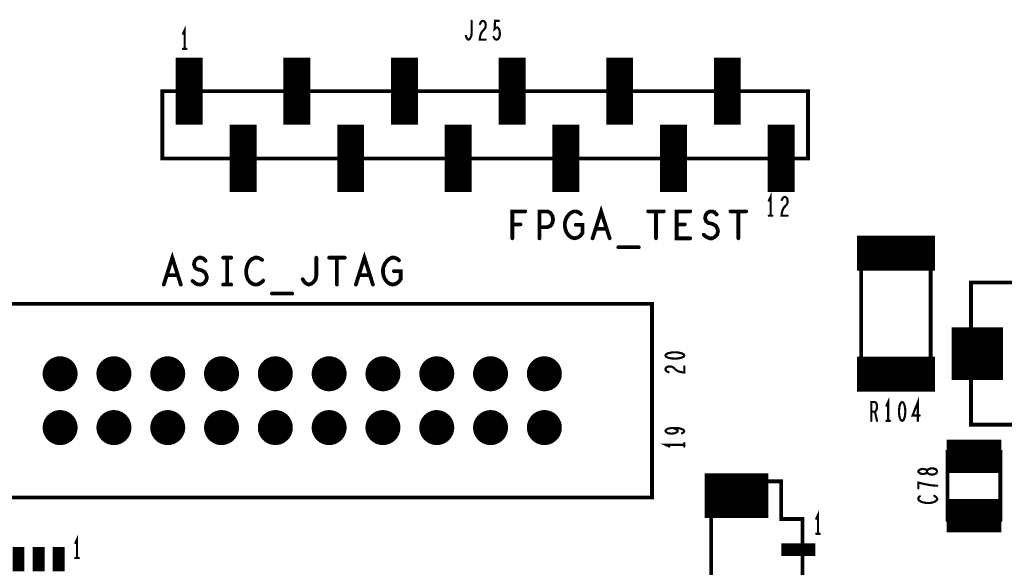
# Model space of a CAD drawing. Extents: x -0.18 to 8.86, y -3.29 to 6.3.
# Tile 29 of 69: x 2.93 to 4.76, y 2.95 to 3.97. Entities that reach past the tile are written whole.
import ezdxf

# ---------------------------------------------------------------- set-up
doc = ezdxf.new("R2010")
doc.units = 0
doc.layers.get('0').update_dxf_attribs({"color": 3, "linetype": 'CONTINUOUS'})

# ---------------------------------------------------------------- blocks, each defined once
blk = doc.blocks.new('PAD_R1')
at = {"const_width": 0.5}
blk.add_lwpolyline([(0.25, 0, 1), (-0.25, 0, 1)], format="xyb", close=True, dxfattribs=at)

msp = doc.modelspace()

# ---------------------------------------------------------------- linework, layer by layer
for points, const_width in [([(3.2415, 3.91613), (3.2415, 3.95113), (3.2383, 3.94413)], 0.004), ([(3.76417, 3.94013), (3.7655, 3.93663), (3.7671, 3.9343), (3.76897, 3.93313), (3.7711, 3.9343), (3.7727, 3.93663), (3.7743, 3.94013), (3.77483, 3.9448), (3.77483, 3.96813)], 0.004), ([(3.79043, 3.9623), (3.79203, 3.9658), (3.7939, 3.96755), (3.79603, 3.96813), (3.7987, 3.96696), (3.80057, 3.96405), (3.8011, 3.96055), (3.80083, 3.95705), (3.79977, 3.95413), (3.79443, 3.9483), (3.79203, 3.94421), (3.79043, 3.93838), (3.7899, 3.93313), (3.8011, 3.93313)], 0.004), ([(3.81563, 3.93838), (3.81723, 3.93546), (3.8191, 3.93371), (3.8215, 3.93313), (3.8239, 3.9343), (3.82577, 3.93663), (3.8271, 3.94071), (3.82737, 3.94538), (3.82683, 3.95005), (3.8255, 3.95296), (3.82363, 3.9553), (3.82177, 3.95588), (3.8199, 3.9553), (3.8175, 3.95296), (3.8183, 3.96813), (3.8255, 3.96813)], 0.004), ([(3.25, 3.775), (3.25, 3.9)], 0.05), ([(3.2383, 3.91613), (3.2447, 3.91613)], 0.004), ([(3.45, 3.775), (3.45, 3.9)], 0.05), ([(3.65, 3.775), (3.65, 3.9)], 0.05), ([(3.85, 3.775), (3.85, 3.9)], 0.05), ([(4.05, 3.775), (4.05, 3.9)], 0.05), ([(4.25, 3.775), (4.25, 3.9)], 0.05), ([(3.3125, 3.7125), (3.2, 3.7125), (3.2, 3.8375), (3.2125, 3.8375)], 0.007), ([(4.4, 3.8375), (4.4, 3.7125)], 0.007), ([(3.35, 3.65), (3.35, 3.775)], 0.05), ([(3.55, 3.65), (3.55, 3.775)], 0.05), ([(3.75, 3.65), (3.75, 3.775)], 0.05), ([(3.95, 3.65), (3.95, 3.775)], 0.05), ([(4.15, 3.65), (4.15, 3.775)], 0.05), ([(4.35, 3.65), (4.35, 3.775)], 0.05), ([(4.3305, 3.60613), (4.3305, 3.64113), (4.3273, 3.63413)], 0.004), ([(4.35143, 3.6353), (4.35303, 3.6388), (4.3549, 3.64055), (4.35703, 3.64113), (4.3597, 3.63996), (4.36157, 3.63705), (4.3621, 3.63355), (4.36183, 3.63005), (4.36077, 3.62713), (4.35543, 3.6213), (4.35303, 3.61721), (4.35143, 3.61138), (4.3509, 3.60613), (4.3621, 3.60613)], 0.004), ([(3.99967, 3.56413), (4.0155, 3.61413), (4.03133, 3.56413)], 0.007), ([(3.85047, 3.56413), (3.85047, 3.61413), (3.87453, 3.61413)], 0.007), ([(3.90083, 3.56413), (3.90083, 3.61413), (3.91603, 3.61413), (3.9211, 3.61163), (3.9249, 3.6058), (3.92617, 3.59913), (3.9249, 3.59246), (3.92173, 3.58746), (3.91603, 3.58496), (3.90083, 3.58496)], 0.007), ([(3.9683, 3.58913), (3.98097, 3.58913), (3.98097, 3.57413), (3.97717, 3.56913), (3.97273, 3.5658), (3.9664, 3.56413), (3.96007, 3.5658), (3.95563, 3.56913), (3.95183, 3.57413), (3.9493, 3.57996), (3.94803, 3.58663), (3.94803, 3.59246), (3.9493, 3.59746), (3.95183, 3.6033), (3.95563, 3.6083), (3.95943, 3.61163), (3.9645, 3.61413), (3.96893, 3.61413), (3.974, 3.61246), (3.9778, 3.60913)], 0.007), ([(4.10293, 3.61413), (4.13207, 3.61413)], 0.007), ([(4.1175, 3.61413), (4.1175, 3.56413)], 0.007), ([(4.18117, 3.56413), (4.15583, 3.56413), (4.15583, 3.61413), (4.18117, 3.61413)], 0.007), ([(4.2062, 3.5708), (4.21127, 3.56663), (4.21697, 3.56413), (4.22203, 3.56413), (4.2271, 3.56663), (4.2309, 3.5708), (4.2328, 3.57663), (4.23153, 3.58246), (4.22837, 3.58746), (4.22267, 3.5908), (4.21507, 3.59246), (4.21063, 3.5958), (4.20873, 3.60163), (4.21, 3.60746), (4.21317, 3.61163), (4.2176, 3.61413), (4.22203, 3.61413), (4.22647, 3.61246), (4.23027, 3.6083)], 0.007), ([(4.25593, 3.61413), (4.28507, 3.61413)], 0.007), ([(4.2705, 3.61413), (4.2705, 3.56413)], 0.007), ([(4.3273, 3.60613), (4.3337, 3.60613)], 0.004), ([(3.86567, 3.58996), (3.85047, 3.58996)], 0.007), ([(4.17103, 3.58996), (4.15583, 3.58996)], 0.007), ([(4.02563, 3.58163), (4.00537, 3.58163)], 0.007), ([(4.491, 3.53663), (4.636, 3.53663)], 0.065), ([(4.0475, 3.54746), (4.0855, 3.54746)], 0.007), ([(3.20267, 3.47813), (3.2185, 3.52813), (3.23433, 3.47813)], 0.007), ([(3.55967, 3.47813), (3.5755, 3.52813), (3.59133, 3.47813)], 0.007), ([(3.2562, 3.4848), (3.26127, 3.48063), (3.26697, 3.47813), (3.27203, 3.47813), (3.2771, 3.48063), (3.2809, 3.4848), (3.2828, 3.49063), (3.28153, 3.49646), (3.27837, 3.50146), (3.27267, 3.5048), (3.26507, 3.50646), (3.26063, 3.5098), (3.25873, 3.51563), (3.26, 3.52146), (3.26317, 3.52563), (3.2676, 3.52813), (3.27203, 3.52813), (3.27647, 3.52646), (3.28027, 3.5223)], 0.007), ([(3.3129, 3.52813), (3.3281, 3.52813)], 0.007), ([(3.3205, 3.52813), (3.3205, 3.47813)], 0.007), ([(3.38543, 3.52396), (3.38163, 3.52646), (3.3772, 3.52813), (3.37213, 3.52813), (3.36643, 3.52563), (3.362, 3.52146), (3.35883, 3.51646), (3.3563, 3.50813), (3.35567, 3.50063), (3.35693, 3.49313), (3.35883, 3.48813), (3.36263, 3.48313), (3.36707, 3.4798), (3.3715, 3.47813), (3.37593, 3.47813), (3.38037, 3.4798), (3.38417, 3.4823), (3.38733, 3.48563)], 0.007), ([(3.46083, 3.48813), (3.464, 3.48313), (3.4678, 3.4798), (3.47223, 3.47813), (3.4773, 3.4798), (3.4811, 3.48313), (3.4849, 3.48813), (3.48617, 3.4948), (3.48617, 3.52813)], 0.007), ([(3.50993, 3.52813), (3.53907, 3.52813)], 0.007), ([(3.5245, 3.52813), (3.5245, 3.47813)], 0.007), ([(3.6303, 3.50313), (3.64297, 3.50313), (3.64297, 3.48813), (3.63917, 3.48313), (3.63473, 3.4798), (3.6284, 3.47813), (3.62207, 3.4798), (3.61763, 3.48313), (3.61383, 3.48813), (3.6113, 3.49396), (3.61003, 3.50063), (3.61003, 3.50646), (3.6113, 3.51146), (3.61383, 3.5173), (3.61763, 3.5223), (3.62143, 3.52563), (3.6265, 3.52813), (3.63093, 3.52813), (3.636, 3.52646), (3.6398, 3.52313)], 0.007), ([(3.22863, 3.49563), (3.20837, 3.49563)], 0.007), ([(3.58563, 3.49563), (3.56537, 3.49563)], 0.007), ([(3.3129, 3.47813), (3.3281, 3.47813)], 0.007), ([(3.4035, 3.46146), (3.4415, 3.46146)], 0.007), ([(4.71475, 3.301), (4.71475, 3.399)], 0.095), ([(4.491, 3.31163), (4.636, 3.31163)], 0.065), ([(4.14083, 3.31543), (4.13733, 3.31703), (4.13558, 3.3189), (4.135, 3.32103), (4.13617, 3.3237), (4.13908, 3.32557), (4.14258, 3.3261), (4.14608, 3.32583), (4.149, 3.32477), (4.15483, 3.31943), (4.15892, 3.31703), (4.16475, 3.31543), (4.17, 3.3149), (4.17, 3.3261)], 0.004), ([(4.51767, 3.225), (4.51767, 3.26), (4.52433, 3.26), (4.52647, 3.25825), (4.5278, 3.25592), (4.52833, 3.25125), (4.5278, 3.24658), (4.5262, 3.24367), (4.52433, 3.24192), (4.51767, 3.24192)], 0.004), ([(4.549, 3.225), (4.549, 3.26), (4.5458, 3.253)], 0.004), ([(4.6042, 3.225), (4.6042, 3.26), (4.59433, 3.23492), (4.60767, 3.23492)], 0.004), ([(4.52433, 3.24192), (4.52833, 3.225)], 0.004), ([(4.5458, 3.225), (4.5522, 3.225)], 0.004), ([(4.16592, 3.20197), (4.16883, 3.20383), (4.17, 3.20597), (4.16883, 3.2081), (4.16533, 3.20997), (4.16008, 3.2113), (4.15483, 3.21183), (4.14842, 3.21183), (4.14317, 3.2113), (4.1385, 3.20997), (4.13617, 3.20837), (4.135, 3.2065), (4.13617, 3.20437), (4.1385, 3.20277), (4.142, 3.2017), (4.14667, 3.20117), (4.15075, 3.2017), (4.15483, 3.20303), (4.15717, 3.20463), (4.15775, 3.2065), (4.15658, 3.20863), (4.15367, 3.21023), (4.14842, 3.21183)], 0.004), ([(4.17, 3.1773), (4.17, 3.1837)], 0.004), ([(4.6575, 3.15913), (4.7595, 3.15913)], 0.062), ([(4.17, 3.1805), (4.135, 3.1805), (4.142, 3.1773)], 0.004), ([(4.20816, 3.08606), (4.32616, 3.08606)], 0.083), ([(4.64, 3.10447), (4.63242, 3.105), (4.626, 3.1058), (4.62017, 3.10687), (4.61375, 3.1082), (4.605, 3.11033), (4.605, 3.09967)], 0.004), ([(4.60792, 3.08487), (4.60617, 3.08327), (4.605, 3.0814), (4.605, 3.07927), (4.60675, 3.07687), (4.60967, 3.075), (4.61317, 3.07367), (4.619, 3.0726), (4.62425, 3.07233), (4.6295, 3.07287), (4.633, 3.07367), (4.6365, 3.07527), (4.63883, 3.07713), (4.64, 3.079), (4.64, 3.08087), (4.63883, 3.08273), (4.63708, 3.08433), (4.63475, 3.08567)], 0.004), ([(4.6575, 3.04913), (4.7595, 3.04913)], 0.062), ([(4.4185, 3.01513), (4.4185, 3.05013), (4.4153, 3.04313)], 0.004), ([(2.9326, 2.94565), (2.9326, 2.99065)], 0.022), ([(2.97, 2.94565), (2.97, 2.99065)], 0.022), ([(3.0074, 2.94565), (3.0074, 2.99065)], 0.022), ([(3.0415, 2.97013), (3.0415, 3.00513), (3.0383, 2.99813)], 0.004), ([(4.4153, 3.01513), (4.4217, 3.01513)], 0.004), ([(4.35034, 2.98566), (4.41334, 2.98566)], 0.024), ([(3.0383, 2.97013), (3.0447, 2.97013)], 0.004)]:
    msp.add_lwpolyline(points, dxfattribs=dict(const_width=const_width))
for points, const_width in [([(4.4, 3.8375), (4.4, 3.7125), (3.2, 3.7125), (3.2, 3.8375)], 0.007), ([(4.4, 3.8375), (4.4, 3.7125), (3.2, 3.7125), (3.2, 3.8375)], 0.007), ([(4.499, 3.55163), (4.499, 3.29663), (4.628, 3.29663), (4.628, 3.55163), (4.499, 3.55163), (4.499, 3.29663), (4.628, 3.29663), (4.628, 3.55163)], 0.007), ([(4.967, 3.482), (4.703, 3.482), (4.703, 3.218), (4.967, 3.218), (4.967, 3.482), (4.703, 3.482), (4.703, 3.218), (4.967, 3.218)], 0.007), ([(2.81, 3.0825), (2.81, 3.4425), (4.11, 3.4425), (4.11, 3.0825), (2.81, 3.0825), (2.81, 3.4425), (4.11, 3.4425), (4.11, 3.0825)], 0.007), ([(4.135, 3.3465), (4.13617, 3.34437), (4.13908, 3.34277), (4.14258, 3.3417), (4.14725, 3.3409), (4.1525, 3.34063), (4.15775, 3.3409), (4.16242, 3.3417), (4.16592, 3.34277), (4.16883, 3.34437), (4.17, 3.3465), (4.16883, 3.34863), (4.16592, 3.35023), (4.16242, 3.3513), (4.15775, 3.3521), (4.1525, 3.35237), (4.14725, 3.3521), (4.14258, 3.3513), (4.13908, 3.35023), (4.13617, 3.34863)], 0.004), ([(4.575, 3.26), (4.57287, 3.25883), (4.57127, 3.25592), (4.5702, 3.25242), (4.5694, 3.24775), (4.56913, 3.2425), (4.5694, 3.23725), (4.5702, 3.23258), (4.57127, 3.22908), (4.57287, 3.22617), (4.575, 3.225), (4.57713, 3.22617), (4.57873, 3.22908), (4.5798, 3.23258), (4.5806, 3.23725), (4.58087, 3.2425), (4.5806, 3.24775), (4.5798, 3.25242), (4.57873, 3.25592), (4.57713, 3.25883)], 0.004), ([(4.7575, 3.04113), (4.7575, 3.16713), (4.6595, 3.16713), (4.6595, 3.04113), (4.7575, 3.04113), (4.7575, 3.16713), (4.6595, 3.16713), (4.6595, 3.04113)], 0.007), ([(4.64, 3.131), (4.63942, 3.13287), (4.63767, 3.135), (4.63475, 3.13633), (4.63067, 3.13687), (4.62658, 3.13633), (4.62308, 3.13473), (4.62133, 3.13233), (4.62133, 3.12967), (4.62017, 3.12807), (4.61725, 3.12673), (4.61317, 3.1262), (4.60908, 3.127), (4.60617, 3.12887), (4.605, 3.131), (4.60617, 3.13313), (4.60908, 3.135), (4.61317, 3.1358), (4.61725, 3.13527), (4.62017, 3.13393), (4.62133, 3.13233), (4.62133, 3.12967), (4.62308, 3.12727), (4.62658, 3.12567), (4.63067, 3.12513), (4.63475, 3.12567), (4.63767, 3.127), (4.63942, 3.12913)], 0.004), ([(4.22, 3.11263), (4.22, 2.31663), (4.35, 2.31663), (4.35, 2.38663), (4.39, 2.38663), (4.39, 3.04263), (4.35, 3.04263), (4.35, 3.11263), (4.22, 3.11263), (4.22, 2.31663), (4.35, 2.31663), (4.35, 2.38663), (4.39, 2.38663), (4.39, 3.04263), (4.35, 3.04263), (4.35, 3.11263)], 0.007)]:
    msp.add_lwpolyline(points, close=True, dxfattribs=dict(const_width=const_width))

# ---------------------------------------------------------------- block references
for p, xscale, yscale in [((3.77483, 3.96813), 0.004, 0.004), ((3.79043, 3.9623), 0.004, 0.004), ((3.8255, 3.96813), 0.004, 0.004), ((3.2383, 3.94413), 0.004, 0.004), ((3.76417, 3.94013), 0.004, 0.004), ((3.8011, 3.93313), 0.004, 0.004), ((3.81563, 3.93838), 0.004, 0.004), ((3.2383, 3.91613), 0.004, 0.004), ((3.2415, 3.91613), 0.004, 0.004), ((3.2447, 3.91613), 0.004, 0.004), ((3.2125, 3.8375), 0.007, 0.007), ((4.4, 3.8375), 0.007, 0.007), ((3.3125, 3.7125), 0.007, 0.007), ((4.4, 3.7125), 0.007, 0.007), ((4.3273, 3.63413), 0.004, 0.004), ((4.35143, 3.6353), 0.004, 0.004), ((3.87453, 3.61413), 0.007, 0.007), ((3.9778, 3.60913), 0.007, 0.007), ((4.10293, 3.61413), 0.007, 0.007), ((4.1175, 3.61413), 0.007, 0.007), ((4.13207, 3.61413), 0.007, 0.007), ((4.18117, 3.61413), 0.007, 0.007), ((4.23027, 3.6083), 0.007, 0.007), ((4.25593, 3.61413), 0.007, 0.007), ((4.2705, 3.61413), 0.007, 0.007), ((4.28507, 3.61413), 0.007, 0.007), ((4.3273, 3.60613), 0.004, 0.004), ((4.3305, 3.60613), 0.004, 0.004), ((4.3337, 3.60613), 0.004, 0.004), ((4.3621, 3.60613), 0.004, 0.004), ((3.85047, 3.58996), 0.007, 0.007), ((3.86567, 3.58996), 0.007, 0.007), ((3.90083, 3.58496), 0.007, 0.007), ((3.9683, 3.58913), 0.007, 0.007), ((4.15583, 3.58996), 0.007, 0.007), ((4.17103, 3.58996), 0.007, 0.007), ((4.00537, 3.58163), 0.007, 0.007), ((4.02563, 3.58163), 0.007, 0.007), ((4.2062, 3.5708), 0.007, 0.007), ((3.85047, 3.56413), 0.007, 0.007), ((3.90083, 3.56413), 0.007, 0.007), ((3.99967, 3.56413), 0.007, 0.007), ((4.03133, 3.56413), 0.007, 0.007), ((4.0475, 3.54746), 0.007, 0.007), ((4.0855, 3.54746), 0.007, 0.007), ((4.1175, 3.56413), 0.007, 0.007), ((4.18117, 3.56413), 0.007, 0.007), ((4.2705, 3.56413), 0.007, 0.007), ((3.28027, 3.5223), 0.007, 0.007), ((3.3129, 3.52813), 0.007, 0.007), ((3.3205, 3.52813), 0.007, 0.007), ((3.3281, 3.52813), 0.007, 0.007), ((3.38543, 3.52396), 0.007, 0.007), ((3.48617, 3.52813), 0.007, 0.007), ((3.50993, 3.52813), 0.007, 0.007), ((3.5245, 3.52813), 0.007, 0.007), ((3.53907, 3.52813), 0.007, 0.007), ((3.6398, 3.52313), 0.007, 0.007), ((3.20837, 3.49563), 0.007, 0.007), ((3.22863, 3.49563), 0.007, 0.007), ((3.56537, 3.49563), 0.007, 0.007), ((3.58563, 3.49563), 0.007, 0.007), ((3.6303, 3.50313), 0.007, 0.007), ((3.20267, 3.47813), 0.007, 0.007), ((3.23433, 3.47813), 0.007, 0.007), ((3.2562, 3.4848), 0.007, 0.007), ((3.3129, 3.47813), 0.007, 0.007), ((3.3205, 3.47813), 0.007, 0.007), ((3.3281, 3.47813), 0.007, 0.007), ((3.38733, 3.48563), 0.007, 0.007), ((3.46083, 3.48813), 0.007, 0.007), ((3.5245, 3.47813), 0.007, 0.007), ((3.55967, 3.47813), 0.007, 0.007), ((3.59133, 3.47813), 0.007, 0.007), ((3.4035, 3.46146), 0.007, 0.007), ((3.4415, 3.46146), 0.007, 0.007), ((3.01, 3.3125), 0.065, 0.065), ((3.11, 3.3125), 0.065, 0.065), ((3.21, 3.3125), 0.065, 0.065), ((3.31, 3.3125), 0.065, 0.065), ((3.41, 3.3125), 0.065, 0.065), ((3.51, 3.3125), 0.065, 0.065), ((3.61, 3.3125), 0.065, 0.065), ((3.71, 3.3125), 0.065, 0.065), ((3.81, 3.3125), 0.065, 0.065), ((3.91, 3.3125), 0.065, 0.065), ((4.14083, 3.31543), 0.004, 0.004), ((4.17, 3.3261), 0.004, 0.004), ((3.01, 3.2125), 0.065, 0.065), ((3.11, 3.2125), 0.065, 0.065), ((3.21, 3.2125), 0.065, 0.065), ((3.31, 3.2125), 0.065, 0.065), ((3.41, 3.2125), 0.065, 0.065), ((3.51, 3.2125), 0.065, 0.065), ((3.61, 3.2125), 0.065, 0.065), ((3.71, 3.2125), 0.065, 0.065), ((3.81, 3.2125), 0.065, 0.065), ((3.91, 3.2125), 0.065, 0.065), ((4.51767, 3.24192), 0.004, 0.004), ((4.52433, 3.24192), 0.004, 0.004), ((4.5458, 3.253), 0.004, 0.004), ((4.51767, 3.225), 0.004, 0.004), ((4.52833, 3.225), 0.004, 0.004), ((4.5458, 3.225), 0.004, 0.004), ((4.549, 3.225), 0.004, 0.004), ((4.5522, 3.225), 0.004, 0.004), ((4.6042, 3.225), 0.004, 0.004), ((4.60767, 3.23492), 0.004, 0.004), ((4.14842, 3.21183), 0.004, 0.004), ((4.16592, 3.20197), 0.004, 0.004), ((4.17, 3.1837), 0.004, 0.004), ((4.142, 3.1773), 0.004, 0.004), ((4.17, 3.1805), 0.004, 0.004), ((4.17, 3.1773), 0.004, 0.004), ((4.605, 3.09967), 0.004, 0.004), ((4.64, 3.10447), 0.004, 0.004), ((4.60792, 3.08487), 0.004, 0.004), ((4.63475, 3.08567), 0.004, 0.004), ((4.4153, 3.04313), 0.004, 0.004), ((4.4153, 3.01513), 0.004, 0.004), ((4.4185, 3.01513), 0.004, 0.004), ((4.4217, 3.01513), 0.004, 0.004), ((3.0383, 2.99813), 0.004, 0.004), ((3.0383, 2.97013), 0.004, 0.004), ((3.0415, 2.97013), 0.004, 0.004), ((3.0447, 2.97013), 0.004, 0.004)]:
    msp.add_blockref('PAD_R1', p, dxfattribs=dict(xscale=xscale, yscale=yscale))

doc.saveas('drawing.dxf')
